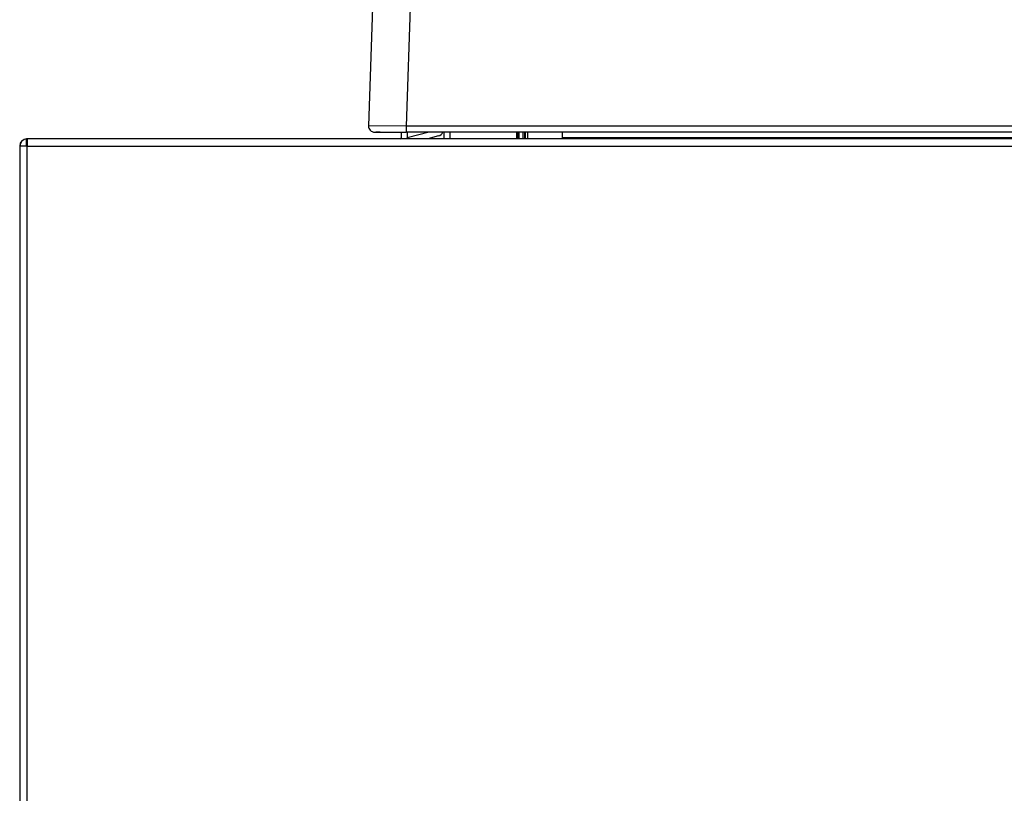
# Model space of a CAD drawing. Header units: millimetres. Extents: x 0 to 200, y 0 to 287.
# Tile 69 of 73: x 135 to 151, y 229 to 241. Entities that reach past the tile are written whole.
import ezdxf

# ---------------------------------------------------------------- set-up
doc = ezdxf.new("R2010")
doc.units = ezdxf.units.MM
doc.layers.add('148.257_BW4C_CTM', color=7, linetype='Continuous')
doc.layers.add('Standard', color=7, linetype='Continuous')

# ---------------------------------------------------------------- blocks, each defined once
blk = doc.blocks.new('SE1')
at = {"layer": '148.257_BW4C_CTM', "color": 7, "linetype": 'Continuous'}
for p, q in [((140.858, 243.052), (140.735, 239.526)), ((141.478, 243.03), (141.355, 239.522)), ((141.355, 239.522), (140.735, 239.526)), ((188.367, 239.522), (141.355, 239.522)), ((141.355, 239.522), (141.355, 239.422)), ((135.091, 239.209), (135.091, 239.312)), ((135.096, 239.312), (135.096, 239.312)), ((135.101, 239.312), (135.101, 239.192)), ((135.101, 239.312), (135.111, 239.312)), ((181.861, 239.312), (135.111, 239.312)), ((140.835, 239.422), (141.355, 239.422)), ((141.274, 239.422), (141.274, 239.33)), ((188.367, 239.422), (141.355, 239.422)), ((141.374, 239.422), (141.374, 239.33)), ((141.737, 239.422), (141.374, 239.325)), ((141.889, 239.359), (141.712, 239.312)), ((141.976, 239.422), (141.976, 239.312)), ((142.076, 239.422), (142.076, 239.312)), ((143.178, 239.422), (143.178, 239.312)), ((143.198, 239.312), (143.198, 239.422)), ((143.218, 239.422), (143.218, 239.312)), ((143.29, 239.312), (143.29, 239.422)), ((143.31, 239.422), (143.31, 239.312)), ((143.328, 239.312), (143.328, 239.422)), ((143.358, 239.422), (143.358, 239.312)), ((143.931, 239.422), (143.931, 239.33)), ((143.931, 239.33), (143.931, 239.312)), ((181.876, 239.33), (143.931, 239.33)), ((134.981, 239.192), (134.976, 239.192)), ((134.976, 239.192), (134.976, 224.832)), ((135.101, 239.192), (134.981, 239.192)), ((134.981, 239.192), (134.981, 224.832)), ((135.096, 239.211), (135.096, 239.209)), ((135.096, 239.207), (135.096, 239.209)), ((135.101, 239.207), (135.096, 239.207)), ((135.096, 239.207), (135.096, 239.192)), ((135.101, 224.832), (135.101, 239.192)), ((135.101, 239.192), (181.861, 239.192))]:
    blk.add_line(p, q, dxfattribs=at)
for centre, radius, start, end in [((140.835, 239.522), 0.1, 178, 270), ((135.096, 239.192), 0.12, 90, 180), ((135.101, 239.192), 0.12, 94.7802, 180), ((135.101, 239.192), 0.12, 90, 94.7802), ((135.111, 239.192), 0.12, 90, 94.7802), ((140.873, 179.734), 59.688, 89.94923, 90.01377), ((141.256, 239.33), 0.018, 270, 0), ((141.256, 239.33), 0.118, 351.2257, 0), ((141.858, 239.473), 0.118, 285, 334.2934), ((135.101, 239.192), 0.02, 120, 180), ((135.101, 239.192), 0.02, 90, 120), ((135.106, 239.192), 0.02, 104.4775, 120)]:
    blk.add_arc(centre, radius, start, end, dxfattribs=at)

msp = doc.modelspace()

# ---------------------------------------------------------------- block references
at = {"layer": 'Standard'}
msp.add_blockref('SE1', (0, 0), dxfattribs=at)

doc.saveas('drawing.dxf')
